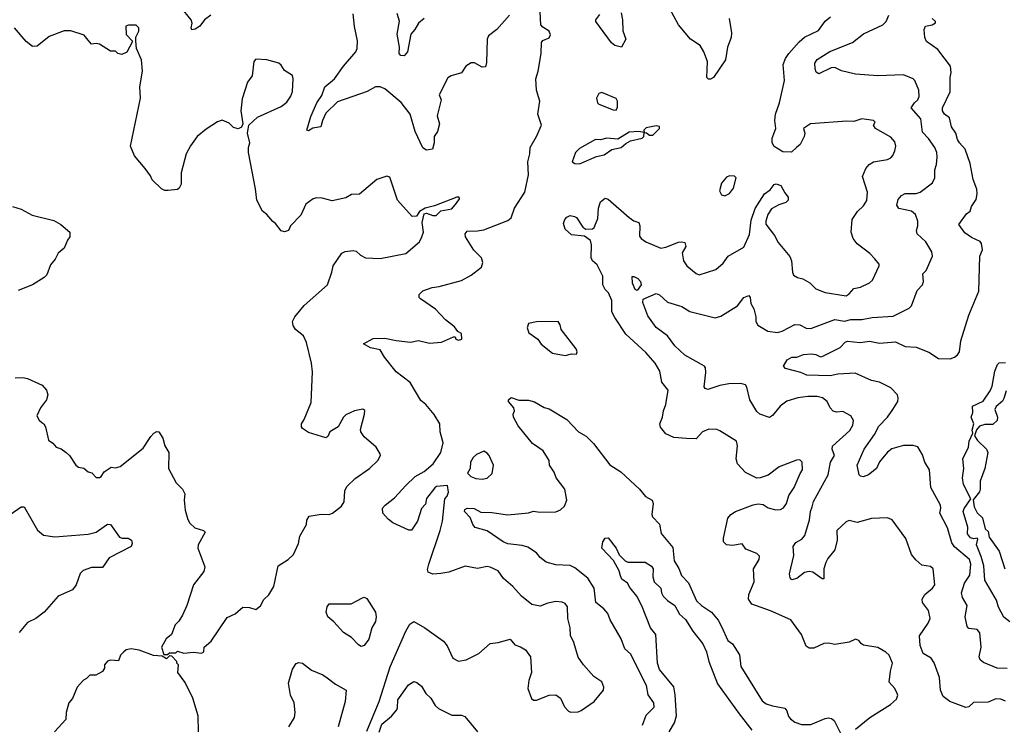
# Model space of a CAD drawing. Extents: x 1690054 to 1842981, y 782881 to 914114.
# Tile 130 of 256: x 1753755 to 1759927, y 799345 to 803766. Entities that reach past the tile are written whole.
import ezdxf

# ---------------------------------------------------------------- set-up
doc = ezdxf.new("R2010")
doc.units = 0

msp = doc.modelspace()

# ---------------------------------------------------------------- linework, layer by layer
at = {"layer": '0CON10XD'}
for points in [[(1754953.3, 803795), (1754914.1, 803765.9), (1754885, 803726.7), (1754855, 803706.7), (1754835, 803702.5), (1754830, 803715), (1754835.8, 803745), (1754829.2, 803765), (1754765.6, 803845)], [(1758203.4, 803773.4), (1758216.9, 803685), (1758215.6, 803655), (1758193.1, 803595), (1758180, 803515), (1758105, 803403.3), (1758085, 803393.3), (1758073, 803393), (1758063.3, 803405), (1758066.5, 803505), (1758044.3, 803565), (1758020, 803605), (1757959.2, 803645), (1757885, 803733.8), (1757803.9, 803883.9)], [(1756825, 803795.8), (1756745.8, 803705), (1756693.3, 803665), (1756686.4, 803643.6), (1756681.2, 803498.8), (1756675, 803471.2), (1756655, 803468.8), (1756605.8, 803495.8), (1756585, 803496), (1756551.2, 803475), (1756525, 803433.8), (1756460, 803415), (1756438.3, 803401.7), (1756383.8, 803295), (1756397.5, 803265), (1756372.5, 803165), (1756385.8, 803115), (1756373.8, 803065), (1756352.5, 803035), (1756354.3, 802995), (1756342.5, 802955), (1756305, 802948), (1756282.8, 802962.8), (1756235, 803066.7), (1756203.5, 803175), (1756147, 803247), (1756045, 803333.3), (1756015, 803346.5), (1755985, 803346.5), (1755933.3, 803316.7), (1755747.7, 803252.3), (1755675, 803180), (1755652.5, 803135), (1755643.8, 803095), (1755593.1, 803086.9), (1755565, 803070.8), (1755554.3, 803074.3), (1755579.6, 803160.4), (1755618.8, 803245), (1755649, 803291), (1755667.7, 803345), (1755729.6, 803395), (1755785, 803475.8), (1755861.9, 803565), (1755870.6, 803585), (1755872.5, 803635), (1755853.8, 803723.8), (1755846.4, 803803.6)], [(1756295.8, 799955.8), (1756411.7, 799871.7), (1756435, 799842.5), (1756471.2, 799765), (1756505, 799748), (1756554.1, 799755.9), (1756632.5, 799795), (1756705, 799856.7), (1756755, 799863.8), (1756830, 799885), (1756859.3, 799849.3), (1756895, 799837.5), (1756925, 799817.5), (1756956.7, 799775), (1756963.3, 799675), (1756946.2, 799625), (1756940.8, 799575), (1756962.7, 799512.7), (1756975, 799503.3), (1756995, 799502), (1757075, 799534), (1757115.8, 799535.8), (1757145, 799516.2), (1757170.9, 799460.9), (1757195, 799434.2), (1757208.3, 799428.3), (1757255, 799430.5), (1757275, 799437.8), (1757356.7, 799495), (1757415.8, 799565), (1757417.5, 799585), (1757405, 799616.7), (1757355, 799651.2), (1757288.8, 799725), (1757255, 799772.5), (1757229.2, 799865), (1757207.7, 799907.7), (1757205.8, 799955.8), (1757191.2, 800015), (1757188.3, 800088.3), (1757175, 800107.5), (1757155, 800116.7), (1757115, 800120), (1757065, 800110), (1757017.7, 800092.3), (1756965, 800102), (1756900, 800155), (1756846.7, 800215), (1756788.8, 800265), (1756755, 800312.5), (1756705, 800336), (1756685, 800340), (1756625, 800328), (1756548.3, 800341.7), (1756445.8, 800304.2), (1756394.3, 800295.7), (1756345, 800292.9), (1756315.6, 800305.6), (1756311.5, 800321.5), (1756319.3, 800355), (1756391.1, 800565), (1756405.4, 800625), (1756420, 800765), (1756435, 800780), (1756442.5, 800805), (1756437, 800847), (1756368.3, 800841.7), (1756357, 800833), (1756305, 800766.2), (1756300, 800730), (1756275, 800703.8), (1756248.5, 800625), (1756211.7, 800568.3), (1756195, 800567.5), (1756095, 800614.4), (1756065, 800635.8), (1756032, 800675), (1756028.8, 800705), (1756046.2, 800725), (1756105, 800770), (1756175, 800848.6), (1756235, 800904.4), (1756290, 800935), (1756346.4, 800983.6), (1756396.2, 801055), (1756410, 801115), (1756390.8, 801185), (1756388, 801235), (1756353.2, 801293.2), (1756302, 801355), (1756269.7, 801379.7), (1756202.4, 801492.4), (1756115, 801559.2), (1756042.2, 801652.2), (1756015, 801698.8), (1755955, 801709.4), (1755910, 801735), (1755971.3, 801768.7), (1756045, 801770.5), (1756115, 801755.7), (1756205, 801746), (1756255, 801756.2), (1756325, 801739.2), (1756400, 801745), (1756475, 801780), (1756485, 801780), (1756490, 801765), (1756505, 801757.5), (1756527.5, 801765), (1756525, 801800), (1756501.7, 801811.7), (1756481.7, 801841.7), (1756423.8, 801885), (1756361.7, 801951.7), (1756267.3, 802017.3), (1756260, 802025), (1756258.8, 802045), (1756282.1, 802067.9), (1756341.7, 802088.3), (1756385.6, 802094.4), (1756525, 802131.9), (1756586.2, 802165), (1756650.8, 802215), (1756658.6, 802245), (1756650, 802275), (1756601.5, 802321.5), (1756549.4, 802405), (1756547.1, 802425), (1756560.7, 802440.7), (1756625, 802442.5), (1756665, 802450.5), (1756815, 802508.6), (1756835, 802525.8), (1756855.9, 802585), (1756922.4, 802685), (1756945.3, 802795), (1756941.3, 802875), (1756953.8, 802925), (1756954.2, 802965), (1756995.4, 803035), (1757027.1, 803105), (1757003.8, 803175), (1757016.1, 803256.1), (1756995.3, 803325), (1756990.7, 803395), (1757005, 803443.8), (1757024.2, 803555), (1757026.1, 803623.9), (1757034.2, 803635.8), (1757075, 803652.8), (1757082.3, 803672.3), (1757074.6, 803694.6), (1757035, 803719.2), (1757021.8, 803735), (1757017.1, 803815)], [(1756290, 803775), (1756255, 803744.4), (1756232.5, 803705), (1756206.7, 803675), (1756187.1, 803565), (1756165, 803540.8), (1756145, 803541.2), (1756134, 803555), (1756135.7, 803595), (1756121.1, 803675), (1756136.8, 803756.8), (1756122, 803805)], [(1757525, 803810), (1757534.6, 803765), (1757535, 803697.5), (1757554.3, 803645), (1757526.7, 803595), (1757485, 803604.5), (1757465, 803620.6), (1757366, 803755), (1757366, 803765), (1757391.8, 803798.2)], [(1759410.5, 800349.5), (1759372, 800382), (1759345.4, 800415.4), (1759310, 800515), (1759225, 800632.5), (1759195, 800644.2), (1759095, 800640), (1759005, 800615.7), (1758955, 800629.4), (1758935, 800620), (1758878.4, 800565), (1758879.3, 800505), (1758864.5, 800445.5), (1758820.2, 800389.8), (1758808.1, 800365), (1758795.8, 800325), (1758795, 800263.3), (1758785, 800262), (1758726, 800305), (1758705, 800309.5), (1758675, 800303.1), (1758626.2, 800265), (1758595, 800257.5), (1758585, 800270), (1758581.2, 800295), (1758608.7, 800408.7), (1758604.2, 800465), (1758620.3, 800489.7), (1758658.6, 800511.4), (1758677.8, 800535), (1758706.8, 800633.2), (1758712.2, 800685), (1758722.8, 800715), (1758731.8, 800748.2), (1758822.2, 800915), (1758838.5, 800995), (1758862.5, 801035), (1758848, 801075), (1758850, 801095), (1758958.3, 801191.7), (1758978.6, 801225), (1758982.5, 801255), (1758966.2, 801285), (1758915, 801312), (1758875, 801308), (1758855, 801314), (1758836, 801335), (1758815.8, 801375), (1758786.6, 801396.6), (1758755, 801404.6), (1758695, 801405.3), (1758632.7, 801397.3), (1758564.2, 801375.8), (1758522.7, 801345), (1758475, 801286), (1758455, 801274.3), (1758395, 801294.3), (1758375, 801312), (1758331.9, 801385), (1758314.3, 801464.3), (1758305, 801477.5), (1758275, 801486.7), (1758200, 801485), (1758145, 801474.3), (1758069.5, 801449.5), (1758052.5, 801455), (1758046.2, 801465), (1758055.6, 801555), (1758054.2, 801584.2), (1758048, 801595), (1757923.8, 801663.8), (1757862.1, 801722.1), (1757815.3, 801785.3), (1757745, 801837.5), (1757691.9, 801911.9), (1757661.4, 801995), (1757664.3, 802015.7), (1757745, 802051.4), (1757765, 802041.9), (1757815, 801997.1), (1757905, 801970), (1757955, 801938.9), (1758115, 801899.4), (1758150.3, 801909.7), (1758255, 801974.2), (1758294.6, 802025.4), (1758325, 802038.8), (1758333.8, 802025), (1758338.3, 801988.3), (1758357.5, 801955), (1758369.4, 801905), (1758370, 801875), (1758382.2, 801852.2), (1758445, 801814.5), (1758505, 801805.5), (1758535, 801814.6), (1758615, 801857.5), (1758645, 801855.5), (1758685, 801834.6), (1758715, 801831.2), (1758865, 801887.3), (1758925, 801877.4), (1758965, 801888.1), (1759035, 801887.3), (1759098.8, 801901.2), (1759231.2, 801908.8), (1759331.3, 801958.7), (1759345.4, 801974.6), (1759380.2, 802069.8), (1759414.6, 802105.4), (1759420.6, 802125), (1759416.7, 802173.3), (1759436.7, 802195), (1759477.1, 802285), (1759471.9, 802311.9), (1759435.4, 802375.4), (1759382, 802425), (1759375.8, 802445), (1759385.8, 802475), (1759385, 802503.3), (1759371.5, 802545), (1759345, 802566.5), (1759265, 802583.3), (1759253.1, 802605), (1759260.9, 802639.1), (1759282, 802665), (1759305, 802676.9), (1759375, 802678), (1759400.8, 802685), (1759476.6, 802743.4), (1759492, 802775), (1759490.8, 802825), (1759501.7, 802858.3), (1759505.6, 802905), (1759504.3, 802935), (1759490.8, 802965), (1759453, 803023), (1759415, 803062.5), (1759404.2, 803145), (1759344.3, 803214.3), (1759365, 803246.2), (1759385.8, 803264.2), (1759394, 803285), (1759390.8, 803325), (1759365.6, 803385.6), (1759355.6, 803395.6), (1759295, 803421.4), (1759135, 803413.8), (1758995, 803424.6), (1758907, 803447), (1758865, 803467.5), (1758841.2, 803465), (1758765, 803427.5), (1758748.7, 803438.7), (1758741.2, 803458.8), (1758740.5, 803495), (1758755, 803517.8), (1758833.1, 803566.9), (1758975, 803622.7), (1759045, 803678), (1759165.8, 803735), (1759186.9, 803755), (1759202.5, 803795)], [(1758340.3, 802509.7), (1758365, 802582.9), (1758424.7, 802675.3), (1758459.7, 802700.3), (1758485, 802733.8), (1758497.7, 802737.7), (1758527, 802727), (1758551.2, 802681.2), (1758573.3, 802655), (1758573.3, 802635), (1758558.6, 802621.4), (1758513.2, 802606.8), (1758468.8, 802581.2), (1758444.5, 802545), (1758432.7, 802505), (1758433.4, 802485), (1758486.9, 802415), (1758510.2, 802370.2), (1758583.4, 802283.4), (1758593.1, 802255), (1758598.8, 802185), (1758606.7, 802165), (1758631.2, 802151.2), (1758665, 802143.1), (1758707.6, 802117.6), (1758745, 802080), (1758805, 802058), (1758935, 802036.9), (1758955, 802048), (1758985, 802082), (1759025, 802090), (1759083, 802117), (1759100, 802135), (1759142.5, 802225), (1759142.5, 802235), (1759115, 802268.8), (1759085, 802302.5), (1759005, 802362), (1758980.8, 802395), (1758967.1, 802435), (1758974.3, 802515), (1759006.9, 802565), (1759045, 802600), (1759066.5, 802633.5), (1759069.5, 802685), (1759038.2, 802785), (1759058.2, 802835), (1759080.8, 802859.2), (1759107.5, 802875), (1759195, 802890.5), (1759215, 802900), (1759228.1, 802915), (1759240, 802945), (1759247.1, 802975), (1759241.7, 803001.7), (1759215, 803029.4), (1759118.8, 803085), (1759107.5, 803105), (1759117.5, 803125), (1759107.5, 803135), (1759035, 803146.2), (1758985, 803128.9), (1758939.1, 803130.9), (1758713.3, 803115), (1758668.8, 803085), (1758676.7, 803055), (1758673.3, 803035), (1758646.7, 802985), (1758624.2, 802965.8), (1758594.1, 802935.9), (1758538.3, 802938.3), (1758485, 802972.5), (1758471.9, 802995), (1758473.1, 803025), (1758495.6, 803084.4), (1758488.9, 803135), (1758492.5, 803175), (1758518.5, 803245), (1758549.1, 803385), (1758541.5, 803485), (1758556.2, 803523.8), (1758576.9, 803555), (1758641.5, 803628.5), (1758675, 803657.1), (1758761.7, 803698.3), (1758805, 803757.5), (1758837.5, 803785)], [(1759945, 799701.1), (1759883.1, 799703.1), (1759797.8, 799737.8), (1759776, 799755), (1759770, 799775), (1759781.4, 799835), (1759774.4, 799925), (1759756.2, 799945), (1759705, 799951.9), (1759694.4, 799965), (1759681.8, 800025), (1759693.8, 800095), (1759665.3, 800145), (1759658, 800175), (1759678.5, 800235), (1759712, 800285), (1759717.4, 800355), (1759708.2, 800385), (1759615, 800462.8), (1759597.5, 800487.5), (1759572.1, 800582.1), (1759522.5, 800675), (1759530, 800705), (1759528.2, 800725), (1759465.6, 800835), (1759457.5, 800945), (1759429.5, 800995), (1759415, 801040), (1759385, 801090), (1759355, 801098), (1759295, 801098.1), (1759222.5, 801077.5), (1759195, 801056.7), (1759144.8, 800995.2), (1759125.6, 800955), (1759075.3, 800914.7), (1759043, 800903), (1759026.1, 800906.1), (1759016.7, 800915), (1759005.7, 800975), (1759047.9, 801075), (1759113, 801167), (1759139.7, 801220.3), (1759195.4, 801275), (1759228.8, 801325), (1759258.8, 801375), (1759262.9, 801395), (1759258.2, 801415), (1759215, 801460), (1759145, 801494.5), (1759095, 801505.5), (1758992.1, 801552.1), (1758884.7, 801545.3), (1758835, 801535.5), (1758688.6, 801538.6), (1758652.5, 801555), (1758555, 801580), (1758542.5, 801595), (1758566.7, 801635), (1758595, 801652.9), (1758627.3, 801652.7), (1758668.6, 801668.6), (1758717.2, 801672.8), (1758745, 801669.1), (1758774, 801654), (1758785, 801656.2), (1758897.9, 801712.1), (1758930.5, 801745), (1758945, 801751.3), (1759023.4, 801743.4), (1759082.4, 801752.4), (1759145, 801740.4), (1759245, 801748.5), (1759305, 801719.1), (1759375, 801715.6), (1759455, 801684), (1759515, 801643.3), (1759587.5, 801642.5), (1759615, 801651.2), (1759633.9, 801666.1), (1759646.2, 801685), (1759654.4, 801755), (1759705.5, 801915), (1759768.5, 802065), (1759774.2, 802285), (1759791.5, 802325), (1759784.4, 802365), (1759775, 802377.5), (1759721.7, 802401.7), (1759680.7, 802430.7), (1759642.7, 802482.7), (1759689.7, 802550.3), (1759714.1, 802565.9), (1759721.4, 802595), (1759750.9, 802639.1), (1759757.1, 802675), (1759754.1, 802705), (1759731.9, 802765), (1759712.6, 802865), (1759681.5, 802955), (1759646.2, 802995), (1759633.8, 803015), (1759622.7, 803055), (1759596.8, 803095), (1759582.6, 803152.6), (1759551.4, 803175), (1759539, 803195), (1759540.6, 803215), (1759588, 803315), (1759587.9, 803405), (1759593.7, 803436.3), (1759589.4, 803475), (1759510.2, 803580.2), (1759439.8, 803629.8), (1759428.1, 803655), (1759425.6, 803705), (1759434.2, 803725), (1759475, 803734.7), (1759495, 803747.5), (1759496.9, 803755), (1759475.8, 803775)], [(1756494.1, 802615.9), (1756511.4, 802645), (1756510, 802655), (1756495, 802655.4), (1756355, 802599.4), (1756296, 802585), (1756261.2, 802565), (1756242.5, 802535), (1756215, 802533.8), (1756124.2, 802635), (1756075, 802780), (1756057, 802787), (1755994.3, 802765.7), (1755885, 802673.8), (1755835, 802672), (1755798.8, 802651.2), (1755715, 802631.4), (1755651.7, 802648.3), (1755615, 802650), (1755595, 802643.3), (1755549.5, 802610.5), (1755518.3, 802541.7), (1755452.5, 802475), (1755440, 802445), (1755415, 802437.5), (1755395, 802442.5), (1755359.5, 802489.5), (1755341.7, 802501.7), (1755305, 802546), (1755276.7, 802566.7), (1755242.2, 802635), (1755234, 802706), (1755190, 802935), (1755189.2, 802965), (1755197.1, 802995), (1755183.3, 803055), (1755192.5, 803105), (1755245, 803155.8), (1755395, 803222.9), (1755430, 803250), (1755455, 803286.7), (1755464.4, 803315.6), (1755468.9, 803395), (1755465, 803416), (1755415, 803448), (1755395, 803482.5), (1755380, 803495), (1755305, 803514), (1755235, 803518.8), (1755223.9, 803503.9), (1755212.5, 803415), (1755184.2, 803375), (1755149.7, 803270.3), (1755141.9, 803195), (1755153.3, 803115), (1755146.2, 803093.8), (1755125, 803083.3), (1755095, 803090), (1755068.8, 803118.8), (1755025, 803136.2), (1754995, 803126), (1754925, 803080), (1754868, 803035), (1754825, 802976.7), (1754798, 802925), (1754767, 802807), (1754766.7, 802735), (1754755, 802710), (1754745, 802702.5), (1754685, 802696.2), (1754665, 802696.7), (1754645, 802706.7), (1754585, 802763.3), (1754575, 802787.5), (1754541.2, 802835), (1754474.2, 802914.2), (1754450, 802975), (1754512.1, 803275), (1754507.7, 803345), (1754524.3, 803445), (1754518, 803515), (1754487.5, 803585), (1754482.5, 803635), (1754483, 803657), (1754502.5, 803695), (1754502.5, 803715), (1754485, 803732.5), (1754437, 803733), (1754420, 803725), (1754423, 803673), (1754460, 803635), (1754460, 803625), (1754426.4, 803563.6), (1754395, 803547.5), (1754370, 803555), (1754355, 803570), (1754325, 803570), (1754255, 803612.5), (1754235, 803616.7), (1754205, 803612.5), (1754185, 803637.5), (1754158.8, 803668.8), (1754075, 803695.8), (1754035, 803696), (1753939.2, 803660.8), (1753865, 803601.2), (1753835, 803598.8), (1753795, 803630), (1753721.9, 803715)], [(1757495, 803200), (1757501.7, 803218.3), (1757502.5, 803255), (1757493.3, 803273.3), (1757405, 803311.2), (1757385, 803303.8), (1757371.1, 803275), (1757376.2, 803246.2), (1757385, 803237.5), (1757475, 803202.5), (1757495, 803200)], [(1757265, 802863.5), (1757371.5, 802908.5), (1757419.7, 802920.3), (1757467.3, 802952.7), (1757525.5, 802965), (1757555, 802991.5), (1757585, 803007.8), (1757657.5, 803025), (1757667.5, 803035), (1757670, 803060), (1757685, 803057.5), (1757704, 803044), (1757725, 803044), (1757765, 803083.8), (1757766.8, 803096.8), (1757745, 803101.9), (1757682, 803088), (1757667.5, 803075), (1757670, 803060), (1757636, 803066), (1757575, 803061.5), (1757505, 803018.5), (1757435, 803024.5), (1757395, 803014.5), (1757365, 803015.8), (1757265, 802959), (1757240, 802935), (1757217.9, 802875), (1757234.5, 802864.5), (1757265, 802863.5)], [(1758175, 802662.5), (1758205, 802676.7), (1758229.5, 802710.5), (1758246.2, 802775), (1758235, 802786.7), (1758205, 802788.8), (1758185, 802778.8), (1758155, 802742.5), (1758142.5, 802695), (1758155, 802670), (1758175, 802662.5)], [(1753710, 802595), (1753765, 802578.8), (1753832.7, 802542.7), (1753968.3, 802508.3), (1754014.1, 802484.1), (1754070, 802435), (1754070, 802405), (1754056, 802384), (1754034, 802335), (1753997.2, 802302.8), (1753977.3, 802265), (1753949.1, 802230.9), (1753925, 802168.8), (1753909.3, 802150.7), (1753835.4, 802104.6), (1753745, 802069.5)], [(1753727.3, 801522.7), (1753774.1, 801524.1), (1753805, 801517.5), (1753896.4, 801476.4), (1753924, 801445), (1753932, 801415), (1753922.5, 801385), (1753885.8, 801335), (1753863.8, 801285), (1753876.7, 801256.7), (1753895, 801243.3), (1753906.7, 801235), (1753916.2, 801215), (1753935, 801132.5), (1753963, 801113), (1753985, 801087.5), (1754015, 801076.7), (1754046.7, 801055), (1754067.5, 801035), (1754107.5, 800975), (1754125, 800963.3), (1754157, 800957), (1754185, 800932.5), (1754207, 800927), (1754235, 800897.5), (1754255, 800897.5), (1754266.1, 800903.9), (1754285, 800932.5), (1754328.3, 800961.7), (1754355, 800957.5), (1754385, 800966.7), (1754528.7, 801081.3), (1754576.7, 801155), (1754596.7, 801175), (1754615, 801186.2), (1754627.5, 801185), (1754652, 801145), (1754666.1, 801096.1), (1754690, 801055), (1754688.8, 800955), (1754736.7, 800865), (1754776.7, 800825), (1754790, 800795), (1754786.2, 800755), (1754792.3, 800692.3), (1754808.8, 800635), (1754821.2, 800611.2), (1754852.7, 800582.7), (1754907.5, 800565), (1754918.8, 800555), (1754874.4, 800475), (1754871.4, 800455), (1754915, 800337.5), (1754910.5, 800309.5), (1754844.1, 800225.9), (1754803.8, 800095), (1754776.7, 800035), (1754753, 799997), (1754730, 799975), (1754707.5, 799915), (1754673.1, 799886.9), (1754644, 799835), (1754658.3, 799788.3), (1754681.7, 799788.3), (1754695, 799800), (1754735, 799800), (1754745, 799810), (1754785, 799797.5), (1754845, 799803.8), (1754895, 799797.5), (1754910, 799805), (1754912.5, 799835), (1754955, 799872.5), (1755055, 800021.2), (1755105, 800043.8), (1755155, 800085.8), (1755195, 800083.3), (1755235, 800070), (1755265, 800093.3), (1755285, 800132.5), (1755317.3, 800162.7), (1755348.8, 800215), (1755374.6, 800345.4), (1755438, 800385), (1755470.8, 800415), (1755502, 800485), (1755510.5, 800529.5), (1755553, 800603), (1755555, 800630), (1755570, 800655), (1755645, 800668.6), (1755695, 800665.8), (1755716.7, 800675), (1755771.9, 800718.1), (1755789.4, 800745), (1755794.4, 800815), (1755805, 800842), (1755858.1, 800891.9), (1755948.8, 800955), (1756001.2, 801005), (1756016.2, 801035), (1756015.9, 801045.9), (1755988.8, 801088.8), (1755915, 801153.3), (1755893.8, 801185), (1755890.7, 801199.3), (1755917.5, 801295), (1755918, 801318), (1755906.4, 801326.4), (1755854.2, 801315.8), (1755799.5, 801290.5), (1755784.3, 801275.7), (1755752.5, 801215), (1755700, 801185), (1755686.1, 801153.9), (1755675, 801146.7), (1755565, 801180), (1755528.8, 801205), (1755522, 801215), (1755522, 801235), (1755539.1, 801260.9), (1755583.2, 801366.8), (1755590.9, 801559.1), (1755584.6, 801615), (1755553.3, 801743.3), (1755533.8, 801785), (1755484.4, 801824.4), (1755470.3, 801850.3), (1755465.8, 801875), (1755480.8, 801905), (1755538.8, 801975), (1755684.1, 802105.9), (1755712.5, 802185), (1755720, 802225), (1755775, 802303.3), (1755796, 802314), (1755845, 802320.8), (1755865, 802315.8), (1755891.3, 802291.3), (1755922.5, 802275), (1756015, 802270.8), (1756175, 802302), (1756261.2, 802375), (1756276.2, 802405), (1756286.2, 802435), (1756278.8, 802495), (1756290.5, 802549.5), (1756306.1, 802553.9), (1756345, 802539.5), (1756365, 802540), (1756395, 802569.2), (1756465, 802581.2), (1756494.1, 802615.9)], [(1758995, 799320.8), (1759083.8, 799395), (1759214.3, 799475.7), (1759250.7, 799509.3), (1759260, 799535), (1759256.2, 799545), (1759241.2, 799575), (1759206, 799615), (1759214.4, 799685), (1759225.7, 799735), (1759206, 799785), (1759184.4, 799804.4), (1759135, 799832.5), (1759045, 799847.5), (1759031.2, 799855), (1759015, 799876), (1758995, 799884), (1758954.1, 799865.9), (1758865, 799851.2), (1758825, 799860), (1758795, 799856.7), (1758732.3, 799827.7), (1758705, 799827.5), (1758685, 799841.2), (1758656.9, 799915), (1758588.8, 800005), (1758462.6, 800062.6), (1758344.6, 800104.6), (1758324.5, 800134.5), (1758325.5, 800164.5), (1758358.2, 800245), (1758355.7, 800325), (1758390.8, 800385), (1758392, 800405), (1758375, 800422), (1758308, 800448), (1758285, 800481.2), (1758222.7, 800472.7), (1758186, 800476), (1758166.7, 800495), (1758166.7, 800516.7), (1758195, 800642.5), (1758212.5, 800665), (1758242.5, 800685), (1758353.5, 800726.5), (1758385, 800732.1), (1758415, 800729.5), (1758448, 800708), (1758495, 800695.6), (1758525, 800696.7), (1758542.5, 800707.5), (1758561.1, 800735), (1758576.7, 800785), (1758610.8, 800835), (1758647, 800923), (1758662.9, 800945), (1758660, 800995), (1758645, 801008), (1758625, 801006), (1758515, 800964.2), (1758446.7, 800913.3), (1758397.5, 800895), (1758375, 800894.3), (1758305, 800928.8), (1758255, 800983.8), (1758245.6, 801015), (1758255.6, 801095.6), (1758248.8, 801125), (1758145, 801191.2), (1758125, 801198.8), (1758075, 801201.2), (1758035, 801183.3), (1757995, 801140), (1757935, 801141.4), (1757855, 801149.2), (1757805, 801172.5), (1757772.4, 801212.4), (1757767.1, 801235), (1757784.5, 801275), (1757790.6, 801315), (1757805.4, 801355), (1757819.2, 801445), (1757781.4, 801495), (1757768.1, 801565), (1757738.2, 801615), (1757680.5, 801680.5), (1757555.4, 801795.4), (1757485, 801900), (1757466, 801936), (1757466.4, 802006.3), (1757445.2, 802055.2), (1757424.4, 802075), (1757410.4, 802105), (1757409.7, 802159.7), (1757375, 802230), (1757346.7, 802255), (1757336.7, 802275), (1757339.2, 802355), (1757332.4, 802382.4), (1757295, 802410.8), (1757215, 802418.8), (1757173.6, 802453.6), (1757165, 802490), (1757172.9, 802515), (1757185, 802528.8), (1757205, 802538.8), (1757233.6, 802533.6), (1757246.1, 802526.1), (1757285, 802466.7), (1757305, 802453.8), (1757345, 802456.7), (1757356.2, 802465), (1757379.7, 802520.3), (1757384.1, 802585.9), (1757396.7, 802625), (1757425, 802648.8), (1757445, 802642.5), (1757575, 802528), (1757605, 802506.7), (1757635.7, 802495.7), (1757642, 802475), (1757640, 802410), (1757650, 802395), (1757681.2, 802375), (1757775, 802335.6), (1757805, 802340.9), (1757885, 802372.2), (1757905, 802375.6), (1757925, 802370.8), (1757931.9, 802345), (1757906.9, 802305), (1757915.7, 802255), (1757936.2, 802225), (1757995.9, 802175.9), (1758015, 802168.8), (1758118.3, 802201.7), (1758165, 802241.2), (1758195.8, 802285), (1758295, 802340.8), (1758330.2, 802419.8), (1758340.3, 802509.7)], [(1757625, 802070), (1757613.8, 802075), (1757596.7, 802115), (1757595, 802156.7), (1757605, 802158), (1757630, 802145), (1757647.5, 802125), (1757650, 802105), (1757625, 802070)], [(1757175, 801662), (1757215, 801672.5), (1757245, 801670), (1757250, 801685), (1757242.5, 801705), (1757150, 801825), (1757142.5, 801855), (1757130, 801875), (1756995, 801873.8), (1756945, 801863.3), (1756936, 801835), (1756946.2, 801805), (1757002.5, 801765), (1757024.1, 801734.1), (1757096.1, 801676.1), (1757175, 801662)], [(1759962.7, 799992.8), (1759925, 800021.9), (1759891.4, 800085), (1759879.1, 800129.1), (1759805, 800253.8), (1759799.1, 800345), (1759783.1, 800403.1), (1759752.1, 800475), (1759761.7, 800511.7), (1759757.5, 800517.5), (1759736.4, 800513.6), (1759715, 800520), (1759695.7, 800545), (1759697.6, 800587.6), (1759669.2, 800685), (1759675, 800704), (1759717.5, 800765), (1759670.6, 800855), (1759665.7, 800895), (1759674.4, 800954.4), (1759668.2, 801015), (1759702.1, 801087.9), (1759707.5, 801125), (1759730, 801175), (1759726.7, 801195), (1759735.8, 801235), (1759720, 801275), (1759730, 801305), (1759727.5, 801345), (1759794, 801376), (1759838.9, 801441.1), (1759850.6, 801469.4), (1759867.3, 801565), (1759885, 801606.7), (1759895, 801616.7), (1759935, 801617.5)], [(1759938.3, 801441.7), (1759925, 801393.3), (1759915, 801376.7), (1759877, 801343), (1759867.5, 801325), (1759883.8, 801275), (1759882, 801255), (1759855, 801229.2), (1759805, 801230.8), (1759771.2, 801218.8), (1759753.9, 801196.1), (1759740.7, 801159.3), (1759758.9, 801128.9), (1759815.6, 801075), (1759824.3, 801055), (1759805.9, 800955), (1759776.9, 800875), (1759776.9, 800825), (1759771.1, 800808.9), (1759733, 800757), (1759738, 800715), (1759757.5, 800677.5), (1759790.6, 800645), (1759806.2, 800576.2), (1759825, 800560), (1759832.5, 800525), (1759895.5, 800435.5), (1759931.1, 800325)], [(1757660, 799345), (1757682.2, 799407.8), (1757732.2, 799457.8), (1757731.1, 799485), (1757695.4, 799535.4), (1757683.6, 799595), (1757585, 799794), (1757549.2, 799825), (1757525, 799886.2), (1757455.7, 800005), (1757441.8, 800045), (1757416.5, 800075), (1757365.8, 800115), (1757356.9, 800205), (1757317.3, 800267.3), (1757235, 800330.9), (1757205.9, 800345.9), (1757115, 800350.4), (1757055, 800367.5), (1757017.4, 800397.4), (1756994.4, 800425), (1756941.2, 800461.2), (1756905, 800472.7), (1756815, 800482.9), (1756785, 800494.6), (1756685, 800562.7), (1756611.2, 800585), (1756595, 800603.3), (1756587, 800627), (1756578.1, 800648.1), (1756544.2, 800685), (1756545, 800696.7), (1756560, 800705), (1756605, 800704.4), (1756645, 800681.2), (1756715, 800678.8), (1756815, 800664.5), (1756945, 800676.4), (1756975, 800686.2), (1757015, 800680.4), (1757115, 800683.5), (1757146.2, 800695), (1757170.9, 800719.1), (1757185.6, 800755), (1757173.1, 800825), (1757117.1, 800895), (1757105, 800931.2), (1757077.1, 800975), (1757074.4, 801005), (1757037.1, 801065), (1756970.2, 801110.2), (1756880.6, 801220.6), (1756850, 801275), (1756848.8, 801295), (1756856.7, 801315), (1756853.3, 801335), (1756820, 801375), (1756820, 801385), (1756835, 801398.8), (1756885, 801383.3), (1756945, 801383.1), (1756981.7, 801371.7), (1757043.3, 801336.7), (1757075, 801328.6), (1757185, 801260.8), (1757257.8, 801185), (1757306.1, 801156.1), (1757351.7, 801111.7), (1757455, 800977.1), (1757523.9, 800933.9), (1757641.2, 800825), (1757678.3, 800778.3), (1757720, 800755), (1757726.2, 800735), (1757718.8, 800665), (1757722.3, 800652.3), (1757765, 800606.2), (1757776.4, 800546.4), (1757849.1, 800459.1), (1757857.5, 800375), (1757887, 800327), (1757903.1, 800283.1), (1757948.5, 800238.5), (1757998.8, 800125), (1758030, 800095), (1758092.5, 800055), (1758133.6, 800003.6), (1758154.5, 799964.5), (1758195, 799876.2), (1758222.9, 799855), (1758266.8, 799786.8), (1758275, 799713.3), (1758409.1, 799499.1), (1758435, 799480.6), (1758475, 799466.9), (1758552.2, 799452.2), (1758564.3, 799435), (1758575, 799400), (1758588, 799385), (1758615, 799365.8), (1758655, 799350.8), (1758715, 799350.8), (1758805, 799388.6), (1758825, 799392.5), (1758845, 799388), (1758861.2, 799375), (1758900, 799295)], [(1756655, 800888), (1756685, 800894.2), (1756717.7, 800922.3), (1756726, 800975), (1756698, 801035), (1756685, 801051.2), (1756665, 801062), (1756618.8, 801041.2), (1756597, 801023), (1756582, 800995), (1756578.8, 800955), (1756563.3, 800925), (1756582.5, 800905), (1756615, 800892), (1756655, 800888)], [(1753695, 800666.2), (1753765, 800713.3), (1753783.9, 800713.9), (1753867, 800567), (1753905.6, 800535.6), (1753975, 800526.7), (1754185, 800541.9), (1754235, 800555.7), (1754285, 800590), (1754305, 800605.6), (1754325, 800604.2), (1754380, 800525), (1754397, 800517), (1754435, 800518), (1754456, 800505), (1754460, 800485), (1754453.3, 800465), (1754316.2, 800395), (1754275, 800333.8), (1754205, 800334), (1754153.3, 800315), (1754134.3, 800295.7), (1754110, 800225), (1754086.2, 800195), (1753996.6, 800153.4), (1753909.2, 800055), (1753856.7, 800015), (1753805, 799988.8), (1753753, 799927)], [(1757826.4, 799303.7), (1757859.3, 799360.7), (1757872.8, 799405), (1757864.3, 799535.7), (1757855.2, 799585.2), (1757765.6, 799695), (1757753.6, 799735), (1757742.9, 799915), (1757709.3, 799955), (1757654.6, 800094.6), (1757624.4, 800155), (1757579.3, 800209.3), (1757565, 800236.7), (1757530, 800260), (1757522.1, 800282.1), (1757512.6, 800312.6), (1757477.6, 800377.6), (1757404.1, 800454.1), (1757411.2, 800495), (1757425, 800517.5), (1757445, 800520), (1757493.8, 800455), (1757513.1, 800413.1), (1757550, 800375), (1757568.1, 800368.1), (1757675, 800366.4), (1757715, 800341.4), (1757726, 800325), (1757723.1, 800275), (1757733.1, 800245), (1757773.8, 800205), (1757778.8, 800175), (1757789.8, 800155), (1757815, 800127.4), (1757861.2, 800095), (1757890.5, 800040.5), (1757928, 800008), (1757974.8, 799934.8), (1758036.8, 799855), (1758061.1, 799805), (1758074.6, 799745), (1758129.4, 799605), (1758265, 799416.9), (1758344.3, 799315)], [(1759935, 799496.7), (1759905, 799509.2), (1759875, 799511.4), (1759825, 799490), (1759735, 799488), (1759705, 799461.2), (1759685, 799456), (1759586.7, 799495), (1759544.2, 799525), (1759527.1, 799565), (1759520, 799645), (1759487.2, 799737.2), (1759468, 799765), (1759419.2, 799795), (1759399.4, 799845), (1759395.8, 799905), (1759449.2, 799985), (1759462, 800015), (1759452.5, 800065), (1759414, 800115), (1759412.5, 800135), (1759429.2, 800165), (1759478, 800205), (1759491.2, 800225), (1759482, 800325), (1759465, 800340.8), (1759410.5, 800349.5)], [(1755895, 799838.6), (1755878.7, 799848.7), (1755836, 799896), (1755785, 799927.5), (1755724.2, 799994.2), (1755687.5, 800025), (1755676.9, 800055), (1755682.9, 800087.1), (1755694.2, 800105.8), (1755833.2, 800106.8), (1755905, 800144.3), (1755915, 800147.5), (1755930.3, 800140.3), (1755984.6, 800054.6), (1755990, 800025), (1755984.8, 799995), (1755962.7, 799955), (1755944.8, 799885.2), (1755915, 799844.5), (1755895, 799838.6)], [(1755931.1, 799308.9), (1756009.1, 799495), (1756077.6, 799712.4), (1756175.4, 799935), (1756201.3, 799978.7), (1756225, 799996.2), (1756295.8, 799955.8)], [(1754877.1, 799305), (1754874.3, 799404.3), (1754840, 799515), (1754792.7, 799612.7), (1754747.5, 799675), (1754750, 799725), (1754740, 799735), (1754740, 799745), (1754708.3, 799778.3), (1754695, 799780), (1754675, 799762.5), (1754647.5, 799777.5), (1754595, 799782), (1754505, 799815.8), (1754455, 799824), (1754422, 799818), (1754406, 799804), (1754387.5, 799785), (1754375, 799750), (1754325, 799753.8), (1754305, 799746.7), (1754287.5, 799725), (1754286.4, 799703.6), (1754275, 799682.5), (1754231.7, 799658.3), (1754195, 799660), (1754175, 799637.5), (1754155, 799627.5), (1754116.4, 799583.6), (1754086.1, 799513.9), (1754063.3, 799485), (1754047.5, 799425), (1754045, 799382.5), (1753973.8, 799305)], [(1755442.9, 799335), (1755476.9, 799395), (1755482.9, 799425), (1755475.4, 799485), (1755453.6, 799535), (1755441.3, 799608.7), (1755465, 799697.5), (1755487.7, 799732.3), (1755505, 799739.2), (1755528, 799735), (1755585, 799690.4), (1755655, 799661.9), (1755683.1, 799643.1), (1755735, 799601.9), (1755801.1, 799565), (1755795.9, 799495), (1755752.3, 799335)], [(1756008.9, 799301.1), (1756025, 799352.5), (1756086.6, 799403.4), (1756118.7, 799441.3), (1756124.3, 799455), (1756126, 799505), (1756191.5, 799598.5), (1756225, 799619.4), (1756245, 799613.3), (1756275, 799591.4), (1756301.4, 799545), (1756332, 799515), (1756359.2, 799469.2), (1756380.6, 799450.6), (1756465, 799409.4), (1756525, 799408.8), (1756545, 799400), (1756625.8, 799305)]]:
    msp.add_lwpolyline(points, dxfattribs=at)

doc.saveas('drawing.dxf')
